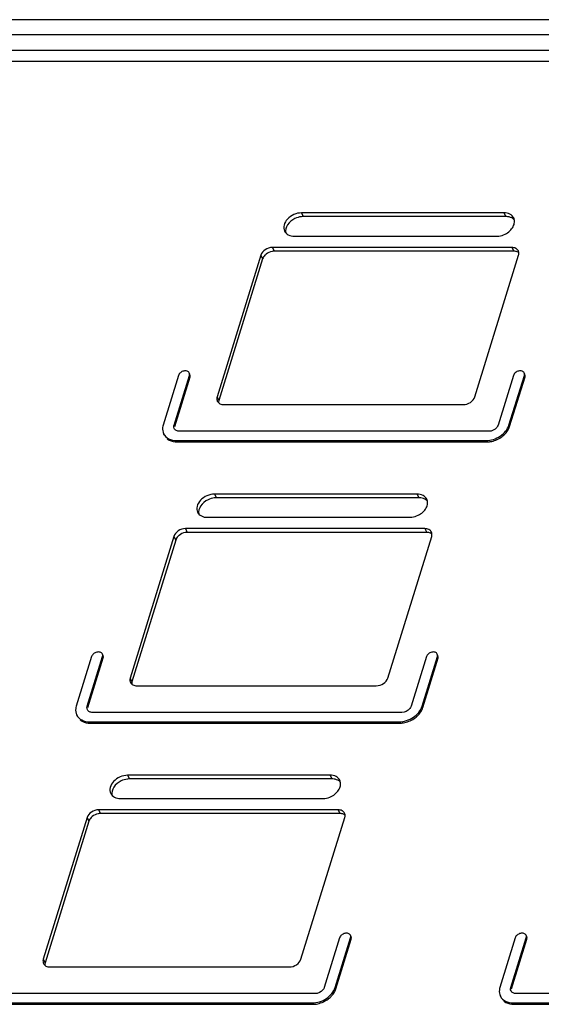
# Model space of a CAD drawing. Header units: millimetres. Extents: x 0 to 594, y 0 to 420.
# Tile 13 of 20: x 420 to 440, y 156 to 194. Entities that reach past the tile are written whole.
import ezdxf

# ---------------------------------------------------------------- set-up
doc = ezdxf.new("R2010")
doc.units = ezdxf.units.MM
doc.header["$LTSCALE"] = 32.67
doc.layers.get('0').update_dxf_attribs({"linetype": 'CONTINUOUS'})
doc.layers.add('3_ALL_AXES', color=7, linetype='CONTINUOUS')

msp = doc.modelspace()

# ---------------------------------------------------------------- linework, layer by layer
at = {"color": 7, "linetype": 'CONTINUOUS'}
for p, q in [((553.317775, 193.792664), (377.855655, 193.792664)), ((552.597844, 192.210985), (377.481123, 192.210985)), ((438.176504, 186.334233), (430.508671, 186.334233)), ((438.47626, 185.024118), (429.406111, 185.024118)), ((428.969939, 184.730371), (427.31239, 179.36654)), ((434.885007, 175.682945), (427.217174, 175.682945)), ((435.184763, 174.372831), (426.114615, 174.372831)), ((425.678442, 174.079083), (424.020893, 168.715252)), ((431.59351, 165.031657), (423.925677, 165.031657)), ((422.386945, 163.427795), (420.729396, 158.063964)), ((431.893266, 163.721543), (422.823118, 163.721543))]:
    msp.add_line(p, q, dxfattribs=at)
at = {"color": 9, "linetype": 'CONTINUOUS'}
for p, q in [((552.860212, 193.225079), (377.398092, 193.225079)), ((430.440037, 186.474095), (430.508671, 186.334233)), ((438.107869, 186.474095), (438.176504, 186.334233)), ((429.337477, 185.163981), (429.406111, 185.024118)), ((438.407625, 185.163981), (438.47626, 185.024118)), ((428.901304, 184.870233), (428.969939, 184.730371)), ((427.243755, 179.506402), (427.31239, 179.36654)), ((427.14854, 175.822807), (427.217174, 175.682945)), ((434.816373, 175.822807), (434.885007, 175.682945)), ((425.609807, 174.218945), (425.678442, 174.079083)), ((426.04598, 174.512693), (426.114615, 174.372831)), ((435.116128, 174.512693), (435.184763, 174.372831)), ((423.952258, 168.855114), (424.020893, 168.715252)), ((423.857043, 165.17152), (423.925677, 165.031657)), ((431.524876, 165.17152), (431.59351, 165.031657)), ((422.754483, 163.861405), (422.823118, 163.721543)), ((431.824632, 163.861405), (431.893266, 163.721543)), ((422.318311, 163.567658), (422.386945, 163.427795)), ((420.660761, 158.203827), (420.729396, 158.063964))]:
    msp.add_line(p, q, dxfattribs=at)
at = {"color": 7, "linetype": 'CONTINUOUS'}
for centre, radius, start, end in [((438.177048, 185.767802), 0.566431, 82.1095341, 90.0550592), ((438.476552, 184.642304), 0.381814, 83.2010381, 90.0439014), ((434.885551, 175.116515), 0.566431, 82.1095341, 90.0550592), ((435.185055, 173.991017), 0.381814, 83.2010381, 90.0439014), ((431.594055, 164.465227), 0.566431, 82.1095341, 90.0550592), ((431.893558, 163.339729), 0.381814, 83.2010381, 90.0439014)]:
    msp.add_arc(centre, radius, start, end, dxfattribs=at)
for points, knots in [([(430.193729, 186.257953), (430.083219, 186.203691), (429.897959, 186.059523), (429.823227, 185.820208), (429.842694, 185.720294)], [0, 0, 0, 0, 0.547397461, 1, 1, 1, 1]), ([(430.508671, 186.334233), (430.482535, 186.334233), (430.374067, 186.327064), (430.267696, 186.294272), (430.193729, 186.257953)], [0, 0, 0, 0, 0.240797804, 1, 1, 1, 1]), ([(438.492872, 186.216266), (438.478479, 186.231324), (438.410767, 186.289495), (438.322088, 186.319468), (438.254808, 186.32887)], [0, 0, 0, 0, 0.234669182, 1, 1, 1, 1]), ([(429.406111, 185.024118), (429.379115, 185.024118), (429.268143, 185.013053), (429.161729, 184.962923), (429.096794, 184.909364)], [0, 0, 0, 0, 0.242843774, 1, 1, 1, 1]), ([(438.673337, 184.958696), (438.663569, 184.967231), (438.618805, 184.99988), (438.563649, 185.016401), (438.521754, 185.021433)], [0, 0, 0, 0, 0.235130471, 1, 1, 1, 1]), ([(429.096794, 184.909364), (429.081602, 184.896834), (429.027723, 184.846721), (428.985877, 184.781946), (428.969939, 184.730371)], [0, 0, 0, 0, 0.267296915, 1, 1, 1, 1]), ([(427.217174, 175.682945), (427.191038, 175.682945), (427.082571, 175.675777), (426.976199, 175.642985), (426.902232, 175.606666)], [0, 0, 0, 0, 0.240797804, 1, 1, 1, 1]), ([(435.201375, 175.564978), (435.186982, 175.580036), (435.11927, 175.638208), (435.030591, 175.668181), (434.963311, 175.677582)], [0, 0, 0, 0, 0.234669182, 1, 1, 1, 1]), ([(426.902232, 175.606666), (426.791723, 175.552404), (426.606463, 175.408235), (426.53173, 175.16892), (426.551198, 175.069006)], [0, 0, 0, 0, 0.547397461, 1, 1, 1, 1]), ([(425.805297, 174.258077), (425.790106, 174.245546), (425.736226, 174.195433), (425.69438, 174.130658), (425.678442, 174.079083)], [0, 0, 0, 0, 0.267296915, 1, 1, 1, 1]), ([(426.114615, 174.372831), (426.087618, 174.372831), (425.976646, 174.361765), (425.870232, 174.311636), (425.805297, 174.258077)], [0, 0, 0, 0, 0.242843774, 1, 1, 1, 1]), ([(435.38184, 174.307409), (435.372072, 174.315944), (435.327308, 174.348592), (435.272152, 174.365114), (435.230257, 174.370146)], [0, 0, 0, 0, 0.235130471, 1, 1, 1, 1]), ([(423.610735, 164.955378), (423.500226, 164.901116), (423.314966, 164.756948), (423.240233, 164.517633), (423.259701, 164.417719)], [0, 0, 0, 0, 0.547397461, 1, 1, 1, 1]), ([(423.925677, 165.031657), (423.899542, 165.031657), (423.791074, 165.024489), (423.684702, 164.991697), (423.610735, 164.955378)], [0, 0, 0, 0, 0.240797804, 1, 1, 1, 1]), ([(431.909878, 164.91369), (431.895485, 164.928749), (431.827774, 164.98692), (431.739094, 165.016893), (431.671814, 165.026295)], [0, 0, 0, 0, 0.234669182, 1, 1, 1, 1]), ([(422.513801, 163.606789), (422.498609, 163.594258), (422.444729, 163.544145), (422.402883, 163.47937), (422.386945, 163.427795)], [0, 0, 0, 0, 0.267296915, 1, 1, 1, 1]), ([(422.823118, 163.721543), (422.796121, 163.721543), (422.68515, 163.710477), (422.578735, 163.660348), (422.513801, 163.606789)], [0, 0, 0, 0, 0.242843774, 1, 1, 1, 1]), ([(432.090343, 163.656121), (432.080575, 163.664656), (432.035811, 163.697304), (431.980655, 163.713826), (431.93876, 163.718858)], [0, 0, 0, 0, 0.235130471, 1, 1, 1, 1])]:
    msp.add_open_spline(points, degree=3, knots=knots, dxfattribs=at)
for points in [[(427.31239, 179.36654), (427.303633, 179.338205), (427.299324, 179.307891), (427.301103, 179.278287)], [(424.020893, 168.715252), (424.012137, 168.686917), (424.007827, 168.656603), (424.009606, 168.626999)], [(420.729396, 158.063964), (420.72064, 158.035629), (420.71633, 158.005315), (420.71811, 157.975712)]]:
    msp.add_open_spline(points, degree=3, dxfattribs=at)
at = {"layer": '3_ALL_AXES', "color": 7, "linetype": 'CONTINUOUS'}
for p, q in [((377.216543, 192.637584), (552.678662, 192.637584)), ((438.107869, 186.474095), (430.440037, 186.474095)), ((430.167712, 185.592852), (437.835545, 185.592852)), ((438.407625, 185.163981), (429.337477, 185.163981)), ((428.901304, 184.870233), (427.243755, 179.506402)), ((437.004695, 179.506387), (438.662248, 184.870233)), ((425.78279, 180.315554), (425.20183, 178.435569)), ((425.616308, 178.435569), (426.197267, 180.315554)), ((425.641474, 178.384286), (426.222433, 180.264271)), ((426.217184, 180.363393), (426.192018, 180.414676)), ((438.4658, 180.315554), (437.88484, 178.435569)), ((438.299318, 178.435569), (438.880277, 180.315554)), ((438.324484, 178.384286), (438.905443, 180.264271)), ((438.900194, 180.363393), (438.875028, 180.414676)), ((427.498378, 179.212654), (436.565072, 179.212654)), ((425.244493, 178.053879), (425.219327, 178.105162)), ((437.535902, 178.200571), (425.820006, 178.200571)), ((425.711076, 177.848074), (437.426972, 177.848074)), ((425.736242, 177.796791), (437.452138, 177.796791)), ((434.816373, 175.822807), (427.14854, 175.822807)), ((426.876215, 174.941564), (434.544048, 174.941564)), ((425.609807, 174.218945), (423.952258, 168.855114)), ((435.116128, 174.512693), (426.04598, 174.512693)), ((433.713198, 168.8551), (435.370751, 174.218945)), ((422.925687, 169.712105), (422.900521, 169.763388)), ((435.608697, 169.712105), (435.583531, 169.763388)), ((422.491293, 169.664266), (421.910334, 167.784281)), ((422.324811, 167.784281), (422.90577, 169.664266)), ((422.349977, 167.732998), (422.930936, 169.612983)), ((435.174303, 169.664266), (434.593344, 167.784281)), ((435.007821, 167.784281), (435.58878, 169.664266)), ((435.032987, 167.732998), (435.613946, 169.612983)), ((424.206881, 168.561367), (433.273575, 168.561367)), ((434.244405, 167.549283), (422.528509, 167.549283)), ((421.952997, 167.402591), (421.927831, 167.453874)), ((422.41958, 167.196786), (434.135475, 167.196786)), ((422.444746, 167.145503), (434.160641, 167.145503)), ((431.524876, 165.17152), (423.857043, 165.17152)), ((423.584718, 164.290277), (431.252551, 164.290277)), ((431.824632, 163.861405), (422.754483, 163.861405)), ((422.318311, 163.567658), (420.660761, 158.203827)), ((430.421701, 158.203812), (432.079255, 163.567658)), ((431.882806, 159.012978), (431.301847, 157.132994)), ((431.716324, 157.132994), (432.297283, 159.012978)), ((431.74149, 157.081711), (432.322449, 158.961695)), ((432.3172, 159.060818), (432.292034, 159.1121)), ((438.535169, 159.012978), (437.95421, 157.132994)), ((438.368687, 157.132994), (438.949646, 159.012978)), ((438.393853, 157.081711), (438.974812, 158.961695)), ((438.969563, 159.060818), (438.944397, 159.1121)), ((420.915384, 157.910079), (429.982079, 157.910079)), ((430.952909, 156.897996), (419.237013, 156.897996)), ((437.996873, 156.751304), (437.971707, 156.802587)), ((450.288281, 156.897996), (438.572386, 156.897996)), ((419.128083, 156.545498), (430.843979, 156.545498)), ((419.153249, 156.494216), (430.869145, 156.494216)), ((438.463456, 156.545498), (450.179352, 156.545498)), ((438.488622, 156.494216), (450.204518, 156.494216))]:
    msp.add_line(p, q, dxfattribs=at)
at = {"layer": '3_ALL_AXES', "color": 9, "linetype": 'CONTINUOUS'}
for p, q in [((426.222433, 180.264271), (426.197267, 180.315554)), ((438.905443, 180.264271), (438.880277, 180.315554)), ((425.641474, 178.384286), (425.616308, 178.435569)), ((438.324484, 178.384286), (438.299318, 178.435569)), ((425.736242, 177.796791), (425.711076, 177.848074)), ((437.452138, 177.796791), (437.426972, 177.848074)), ((422.930936, 169.612983), (422.90577, 169.664266)), ((435.613946, 169.612983), (435.58878, 169.664266)), ((422.349977, 167.732998), (422.324811, 167.784281)), ((435.032987, 167.732998), (435.007821, 167.784281)), ((422.444746, 167.145503), (422.41958, 167.196786)), ((434.160641, 167.145503), (434.135475, 167.196786)), ((432.322449, 158.961695), (432.297283, 159.012978)), ((438.974812, 158.961695), (438.949646, 159.012978)), ((431.74149, 157.081711), (431.716324, 157.132994)), ((438.393853, 157.081711), (438.368687, 157.132994)), ((430.869145, 156.494216), (430.843979, 156.545498)), ((438.488622, 156.494216), (438.463456, 156.545498))]:
    msp.add_line(p, q, dxfattribs=at)
at = {"layer": '3_ALL_AXES', "color": 7, "linetype": 'CONTINUOUS'}
for points, knots in [([(430.440037, 186.474095), (430.342133, 186.474095), (430.143686, 186.42732), (429.904283, 186.261483), (429.757301, 186.031405), (429.766081, 185.852861), (429.798932, 185.785683)], [0, 0, 0, 0, 0.271787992, 0.547302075, 0.792405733, 1, 1, 1, 1]), ([(438.476649, 186.281264), (438.447257, 186.341369), (438.333598, 186.447981), (438.185295, 186.474095), (438.107869, 186.474095)], [0, 0, 0, 0, 0.463563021, 1, 1, 1, 1]), ([(438.150487, 185.669131), (438.21553, 185.701069), (438.333465, 185.780582), (438.461484, 185.938243), (438.520614, 186.114993), (438.500242, 186.233018), (438.476649, 186.281264)], [0, 0, 0, 0, 0.285804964, 0.552205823, 0.788171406, 1, 1, 1, 1]), ([(429.798932, 185.785683), (429.828325, 185.725578), (429.941983, 185.618966), (430.090287, 185.592852), (430.167712, 185.592852)], [0, 0, 0, 0, 0.463563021, 1, 1, 1, 1]), ([(437.835545, 185.592852), (437.861681, 185.592852), (437.970148, 185.60002), (438.07652, 185.632812), (438.150487, 185.669131)], [0, 0, 0, 0, 0.240797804, 1, 1, 1, 1]), ([(429.337477, 185.163981), (429.242758, 185.163981), (429.058897, 185.103661), (428.927433, 184.954785), (428.901304, 184.870233)], [0, 0, 0, 0, 0.516981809, 1, 1, 1, 1]), ([(438.65349, 185.035432), (438.633836, 185.075467), (438.558143, 185.146567), (438.459247, 185.163981), (438.407625, 185.163981)], [0, 0, 0, 0, 0.463511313, 1, 1, 1, 1]), ([(438.662248, 184.870233), (438.666639, 184.88444), (438.67909, 184.938893), (438.671559, 184.998624), (438.65349, 185.035432)], [0, 0, 0, 0, 0.26614116, 1, 1, 1, 1]), ([(426.191999, 180.414666), (426.176587, 180.446464), (426.105153, 180.498239), (425.974385, 180.49217), (425.852982, 180.431858), (425.795344, 180.356181), (425.78279, 180.315554)], [0, 0, 0, 0, 0.210664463, 0.466900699, 0.7464883, 1, 1, 1, 1]), ([(438.875009, 180.414666), (438.859597, 180.446464), (438.788163, 180.498239), (438.657395, 180.49217), (438.535992, 180.431858), (438.478354, 180.356181), (438.4658, 180.315554)], [0, 0, 0, 0, 0.210664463, 0.466900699, 0.7464883, 1, 1, 1, 1]), ([(427.243755, 179.506402), (427.239365, 179.492194), (427.226913, 179.437742), (427.234445, 179.378011), (427.252514, 179.341203)], [0, 0, 0, 0, 0.26614116, 1, 1, 1, 1]), ([(436.565072, 179.212654), (436.660289, 179.211842), (436.845701, 179.271706), (436.978392, 179.421271), (437.004695, 179.506387)], [0, 0, 0, 0, 0.516636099, 1, 1, 1, 1]), ([(427.252514, 179.341203), (427.272168, 179.301167), (427.347861, 179.230067), (427.446756, 179.212654), (427.498378, 179.212654)], [0, 0, 0, 0, 0.463511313, 1, 1, 1, 1]), ([(425.20183, 178.435569), (425.193084, 178.407264), (425.168469, 178.298314), (425.183162, 178.178883), (425.21926, 178.105131)], [0, 0, 0, 0, 0.265136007, 1, 1, 1, 1]), ([(425.62328, 178.303394), (425.60884, 178.332895), (425.602963, 178.380667), (425.612809, 178.424247), (425.616308, 178.435569)], [0, 0, 0, 0, 0.734863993, 1, 1, 1, 1]), ([(425.820006, 178.200571), (425.778727, 178.200571), (425.699668, 178.214563), (425.638973, 178.271331), (425.62328, 178.303394)], [0, 0, 0, 0, 0.536258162, 1, 1, 1, 1]), ([(437.426972, 177.848074), (437.616421, 177.848074), (437.984213, 177.968602), (438.24706, 178.266461), (438.299318, 178.435569)], [0, 0, 0, 0, 0.516987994, 1, 1, 1, 1]), ([(437.88484, 178.435569), (437.874779, 178.403011), (437.801757, 178.274663), (437.647028, 178.200571), (437.535902, 178.200571)], [0, 0, 0, 0, 0.234686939, 1, 1, 1, 1]), ([(438.141534, 178.090927), (438.157603, 178.107204), (438.216977, 178.172068), (438.266186, 178.246588), (438.293821, 178.305493)], [0, 0, 0, 0, 0.260098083, 1, 1, 1, 1]), ([(425.21926, 178.105131), (425.258493, 178.024974), (425.410231, 177.883055), (425.607877, 177.848074), (425.711076, 177.848074)], [0, 0, 0, 0, 0.463741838, 1, 1, 1, 1]), ([(425.352914, 177.918479), (425.37729, 177.898523), (425.491377, 177.823643), (425.632126, 177.796791), (425.736242, 177.796791)], [0, 0, 0, 0, 0.232288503, 1, 1, 1, 1]), ([(437.452138, 177.796791), (437.498289, 177.796791), (437.689053, 177.813157), (437.873653, 177.887964), (437.993779, 177.968864)], [0, 0, 0, 0, 0.24165277, 1, 1, 1, 1]), ([(427.14854, 175.822807), (427.050636, 175.822807), (426.852189, 175.776033), (426.612787, 175.610195), (426.465804, 175.380118), (426.474584, 175.201573), (426.507435, 175.134395)], [0, 0, 0, 0, 0.271787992, 0.547302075, 0.792405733, 1, 1, 1, 1]), ([(435.185153, 175.629976), (435.15576, 175.690081), (435.042102, 175.796693), (434.893798, 175.822807), (434.816373, 175.822807)], [0, 0, 0, 0, 0.463563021, 1, 1, 1, 1]), ([(434.85899, 175.017844), (434.924033, 175.049781), (435.041969, 175.129295), (435.169987, 175.286955), (435.229117, 175.463705), (435.208746, 175.58173), (435.185153, 175.629976)], [0, 0, 0, 0, 0.285804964, 0.552205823, 0.788171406, 1, 1, 1, 1]), ([(426.507435, 175.134395), (426.536828, 175.07429), (426.650486, 174.967679), (426.79879, 174.941564), (426.876215, 174.941564)], [0, 0, 0, 0, 0.463563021, 1, 1, 1, 1]), ([(434.544048, 174.941564), (434.570184, 174.941564), (434.678652, 174.948733), (434.785023, 174.981525), (434.85899, 175.017844)], [0, 0, 0, 0, 0.240797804, 1, 1, 1, 1]), ([(426.04598, 174.512693), (425.951261, 174.512693), (425.7674, 174.452374), (425.635936, 174.303497), (425.609807, 174.218945)], [0, 0, 0, 0, 0.516981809, 1, 1, 1, 1]), ([(435.361993, 174.384144), (435.342339, 174.42418), (435.266646, 174.49528), (435.16775, 174.512693), (435.116128, 174.512693)], [0, 0, 0, 0, 0.463511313, 1, 1, 1, 1]), ([(435.370751, 174.218945), (435.375142, 174.233153), (435.387593, 174.287605), (435.380062, 174.347336), (435.361993, 174.384144)], [0, 0, 0, 0, 0.26614116, 1, 1, 1, 1]), ([(422.900502, 169.763379), (422.88509, 169.795177), (422.813656, 169.846951), (422.682888, 169.840882), (422.561485, 169.780571), (422.503848, 169.704893), (422.491293, 169.664266)], [0, 0, 0, 0, 0.210664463, 0.466900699, 0.7464883, 1, 1, 1, 1]), ([(435.583512, 169.763379), (435.5681, 169.795177), (435.496666, 169.846951), (435.365898, 169.840882), (435.244495, 169.780571), (435.186858, 169.704893), (435.174303, 169.664266)], [0, 0, 0, 0, 0.210664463, 0.466900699, 0.7464883, 1, 1, 1, 1]), ([(423.952258, 168.855114), (423.947868, 168.840907), (423.935417, 168.786454), (423.942948, 168.726723), (423.961017, 168.689916)], [0, 0, 0, 0, 0.26614116, 1, 1, 1, 1]), ([(423.961017, 168.689916), (423.980671, 168.64988), (424.056364, 168.57878), (424.155259, 168.561367), (424.206881, 168.561367)], [0, 0, 0, 0, 0.463511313, 1, 1, 1, 1]), ([(433.273575, 168.561367), (433.368792, 168.560555), (433.554204, 168.620419), (433.686895, 168.769983), (433.713198, 168.8551)], [0, 0, 0, 0, 0.516636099, 1, 1, 1, 1]), ([(421.910334, 167.784281), (421.901587, 167.755976), (421.876973, 167.647027), (421.891665, 167.527596), (421.927763, 167.453844)], [0, 0, 0, 0, 0.265136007, 1, 1, 1, 1]), ([(422.331783, 167.652106), (422.317344, 167.681607), (422.311467, 167.729379), (422.321312, 167.772959), (422.324811, 167.784281)], [0, 0, 0, 0, 0.734863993, 1, 1, 1, 1]), ([(422.528509, 167.549283), (422.48723, 167.549283), (422.408171, 167.563276), (422.347476, 167.620043), (422.331783, 167.652106)], [0, 0, 0, 0, 0.536258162, 1, 1, 1, 1]), ([(434.135475, 167.196786), (434.324924, 167.196786), (434.692716, 167.317315), (434.955563, 167.615174), (435.007821, 167.784281)], [0, 0, 0, 0, 0.516987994, 1, 1, 1, 1]), ([(434.593344, 167.784281), (434.583282, 167.751723), (434.510261, 167.623376), (434.355531, 167.549283), (434.244405, 167.549283)], [0, 0, 0, 0, 0.234686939, 1, 1, 1, 1]), ([(434.850037, 167.43964), (434.866106, 167.455917), (434.92548, 167.520781), (434.974689, 167.595301), (435.002324, 167.654205)], [0, 0, 0, 0, 0.260098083, 1, 1, 1, 1]), ([(421.927763, 167.453844), (421.966996, 167.373686), (422.118734, 167.231767), (422.316381, 167.196786), (422.41958, 167.196786)], [0, 0, 0, 0, 0.463741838, 1, 1, 1, 1]), ([(422.061417, 167.267191), (422.085793, 167.247235), (422.19988, 167.172356), (422.340629, 167.145503), (422.444746, 167.145503)], [0, 0, 0, 0, 0.232288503, 1, 1, 1, 1]), ([(434.160641, 167.145503), (434.206792, 167.145503), (434.397556, 167.161869), (434.582156, 167.236676), (434.702282, 167.317577)], [0, 0, 0, 0, 0.24165277, 1, 1, 1, 1]), ([(423.857043, 165.17152), (423.759139, 165.17152), (423.560693, 165.124745), (423.32129, 164.958907), (423.174307, 164.72883), (423.183087, 164.550285), (423.215938, 164.483108)], [0, 0, 0, 0, 0.271787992, 0.547302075, 0.792405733, 1, 1, 1, 1]), ([(431.893656, 164.978689), (431.864263, 165.038794), (431.750605, 165.145405), (431.602301, 165.17152), (431.524876, 165.17152)], [0, 0, 0, 0, 0.463563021, 1, 1, 1, 1]), ([(431.567493, 164.366556), (431.632537, 164.398493), (431.750472, 164.478007), (431.87849, 164.635668), (431.93762, 164.812418), (431.917249, 164.930443), (431.893656, 164.978689)], [0, 0, 0, 0, 0.285804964, 0.552205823, 0.788171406, 1, 1, 1, 1]), ([(423.215938, 164.483108), (423.245331, 164.423002), (423.358989, 164.316391), (423.507293, 164.290277), (423.584718, 164.290277)], [0, 0, 0, 0, 0.463563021, 1, 1, 1, 1]), ([(431.252551, 164.290277), (431.278687, 164.290277), (431.387155, 164.297445), (431.493526, 164.330237), (431.567493, 164.366556)], [0, 0, 0, 0, 0.240797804, 1, 1, 1, 1]), ([(422.754483, 163.861405), (422.659764, 163.861405), (422.475904, 163.801086), (422.344439, 163.652209), (422.318311, 163.567658)], [0, 0, 0, 0, 0.516981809, 1, 1, 1, 1]), ([(432.070496, 163.732856), (432.050842, 163.772892), (431.975149, 163.843992), (431.876253, 163.861405), (431.824632, 163.861405)], [0, 0, 0, 0, 0.463511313, 1, 1, 1, 1]), ([(432.079255, 163.567658), (432.083645, 163.581865), (432.096096, 163.636318), (432.088565, 163.696048), (432.070496, 163.732856)], [0, 0, 0, 0, 0.26614116, 1, 1, 1, 1]), ([(432.292015, 159.112091), (432.276603, 159.143889), (432.205169, 159.195664), (432.074401, 159.189595), (431.952998, 159.129283), (431.895361, 159.053606), (431.882806, 159.012978)], [0, 0, 0, 0, 0.210664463, 0.466900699, 0.7464883, 1, 1, 1, 1]), ([(438.944378, 159.112091), (438.928966, 159.143889), (438.857532, 159.195664), (438.726764, 159.189595), (438.605361, 159.129283), (438.547724, 159.053606), (438.535169, 159.012978)], [0, 0, 0, 0, 0.210664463, 0.466900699, 0.7464883, 1, 1, 1, 1]), ([(420.660761, 158.203827), (420.656371, 158.189619), (420.64392, 158.135167), (420.651451, 158.075436), (420.66952, 158.038628)], [0, 0, 0, 0, 0.26614116, 1, 1, 1, 1]), ([(429.982079, 157.910079), (430.077295, 157.909267), (430.262707, 157.969131), (430.395398, 158.118696), (430.421701, 158.203812)], [0, 0, 0, 0, 0.516636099, 1, 1, 1, 1]), ([(420.66952, 158.038628), (420.689174, 157.998592), (420.764867, 157.927492), (420.863763, 157.910079), (420.915384, 157.910079)], [0, 0, 0, 0, 0.463511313, 1, 1, 1, 1]), ([(430.843979, 156.545498), (431.033427, 156.545498), (431.401219, 156.666027), (431.664066, 156.963886), (431.716324, 157.132994)], [0, 0, 0, 0, 0.516987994, 1, 1, 1, 1]), ([(431.301847, 157.132994), (431.291785, 157.100436), (431.218764, 156.972088), (431.064034, 156.897996), (430.952909, 156.897996)], [0, 0, 0, 0, 0.234686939, 1, 1, 1, 1]), ([(437.95421, 157.132994), (437.945463, 157.104689), (437.920849, 156.995739), (437.935541, 156.876308), (437.971639, 156.802556)], [0, 0, 0, 0, 0.265136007, 1, 1, 1, 1]), ([(438.375659, 157.000819), (438.36122, 157.030319), (438.355343, 157.078092), (438.365188, 157.121672), (438.368687, 157.132994)], [0, 0, 0, 0, 0.734863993, 1, 1, 1, 1]), ([(430.869145, 156.494216), (430.915295, 156.494216), (431.106059, 156.510581), (431.29066, 156.585388), (431.410786, 156.666289)], [0, 0, 0, 0, 0.24165277, 1, 1, 1, 1]), ([(431.558541, 156.788352), (431.57461, 156.804629), (431.633983, 156.869493), (431.683192, 156.944013), (431.710827, 157.002918)], [0, 0, 0, 0, 0.260098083, 1, 1, 1, 1]), ([(437.971639, 156.802556), (438.010872, 156.722399), (438.16261, 156.58048), (438.360257, 156.545498), (438.463456, 156.545498)], [0, 0, 0, 0, 0.463741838, 1, 1, 1, 1]), ([(438.572386, 156.897996), (438.531106, 156.897996), (438.452047, 156.911988), (438.391352, 156.968756), (438.375659, 157.000819)], [0, 0, 0, 0, 0.536258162, 1, 1, 1, 1]), ([(438.105293, 156.615904), (438.129669, 156.595947), (438.243756, 156.521068), (438.384505, 156.494216), (438.488622, 156.494216)], [0, 0, 0, 0, 0.232288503, 1, 1, 1, 1])]:
    msp.add_open_spline(points, degree=3, knots=knots, dxfattribs=at)
for points in [[(426.197267, 180.315554), (426.207035, 180.347163), (426.206429, 180.384895), (426.191999, 180.414666)], [(426.222433, 180.264271), (426.232202, 180.295884), (426.231772, 180.333694), (426.217193, 180.363397)], [(438.880277, 180.315554), (438.890045, 180.347163), (438.889438, 180.384895), (438.875009, 180.414666)], [(438.905443, 180.264271), (438.915212, 180.295884), (438.914782, 180.333694), (438.900203, 180.363397)], [(438.293821, 178.305493), (438.305791, 178.331008), (438.316163, 178.357359), (438.324484, 178.384286)], [(437.993779, 177.968864), (438.046767, 178.00455), (438.096652, 178.045465), (438.141534, 178.090927)], [(422.90577, 169.664266), (422.915538, 169.695875), (422.914932, 169.733607), (422.900502, 169.763379)], [(422.930936, 169.612983), (422.940705, 169.644596), (422.940275, 169.682406), (422.925696, 169.712109)], [(435.58878, 169.664266), (435.598548, 169.695875), (435.597942, 169.733607), (435.583512, 169.763379)], [(435.613946, 169.612983), (435.623715, 169.644596), (435.623285, 169.682406), (435.608706, 169.712109)], [(435.002324, 167.654205), (435.014294, 167.67972), (435.024666, 167.706072), (435.032987, 167.732998)], [(434.702282, 167.317577), (434.755271, 167.353262), (434.805155, 167.394177), (434.850037, 167.43964)], [(432.297283, 159.012978), (432.307051, 159.044588), (432.306445, 159.082319), (432.292015, 159.112091)], [(432.322449, 158.961695), (432.332218, 158.993309), (432.331789, 159.031118), (432.317209, 159.060821)], [(438.949646, 159.012978), (438.959414, 159.044588), (438.958808, 159.082319), (438.944378, 159.112091)], [(438.974812, 158.961695), (438.984581, 158.993309), (438.984152, 159.031118), (438.969572, 159.060821)], [(431.710827, 157.002918), (431.722797, 157.028433), (431.733169, 157.054784), (431.74149, 157.081711)], [(431.410786, 156.666289), (431.463774, 156.701975), (431.513659, 156.74289), (431.558541, 156.788352)]]:
    msp.add_open_spline(points, degree=3, dxfattribs=at)

doc.saveas('drawing.dxf')
